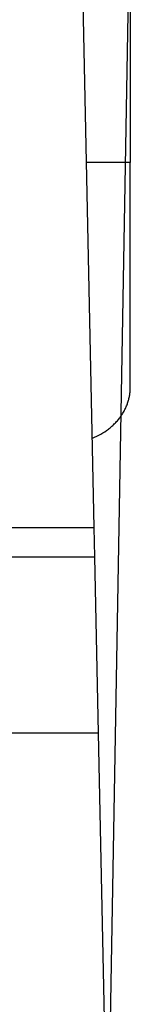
# Model space of a CAD drawing. Header units: millimetres. Extents: x -5878 to -4878, y 4408 to 5408.
# Tile 70 of 119: x -5194.755 to -5194.252, y 4887.159 to 4891.529. Entities that reach past the tile are written whole.
import ezdxf

# ---------------------------------------------------------------- set-up
doc = ezdxf.new("R2010")
doc.units = ezdxf.units.MM
doc.layers.add('SHOW Mini_Safetyfree Holder', color=7, linetype='Continuous', true_color=0x000000)

msp = doc.modelspace()

# ---------------------------------------------------------------- linework, layer by layer
at = {"layer": 'SHOW Mini_Safetyfree Holder', "color": 18, "lineweight": -3, "true_color": 0x000000}
for points in [[(-5194.4251, 4889.2759), (-5194.7547, 4905.0137)], [(-5194.2658, 4895.8954), (-5194.2658, 4890.8959)], [(-5194.2524, 4892.9079), (-5194.4321, 4882.6119)], [(-5194.2658, 4890.8959), (-5194.2658, 4890.8959), (-5194.459, 4890.8959)], [(-5194.2657, 4889.8959), (-5194.2657, 4890.8959)], [(-5194.4329, 4889.6718), (-5194.4235, 4889.6758), (-5194.4142, 4889.6802), (-5194.405, 4889.6848), (-5194.3961, 4889.6897), (-5194.3873, 4889.6949), (-5194.3787, 4889.7004), (-5194.3704, 4889.7062), (-5194.3623, 4889.7122), (-5194.3583, 4889.7153), (-5194.3544, 4889.7184), (-5194.3506, 4889.7217), (-5194.3469, 4889.7249), (-5194.3432, 4889.7283), (-5194.3396, 4889.7316), (-5194.3361, 4889.7351), (-5194.3326, 4889.7385), (-5194.3292, 4889.7421), (-5194.326, 4889.7457), (-5194.3228, 4889.7493), (-5194.3196, 4889.7529), (-5194.3166, 4889.7566), (-5194.3136, 4889.7604), (-5194.3108, 4889.7642), (-5194.308, 4889.768), (-5194.3053, 4889.7718), (-5194.3027, 4889.7757), (-5194.3002, 4889.7796), (-5194.2978, 4889.7835), (-5194.2954, 4889.7875), (-5194.2932, 4889.7914), (-5194.291, 4889.7954), (-5194.289, 4889.7994), (-5194.287, 4889.8034), (-5194.2851, 4889.8075), (-5194.2833, 4889.8115), (-5194.2816, 4889.8156), (-5194.28, 4889.8197), (-5194.2785, 4889.8237), (-5194.2771, 4889.8278), (-5194.2757, 4889.8319), (-5194.2745, 4889.836), (-5194.2733, 4889.84), (-5194.2722, 4889.8441), (-5194.2713, 4889.8482), (-5194.2703, 4889.8522), (-5194.2695, 4889.8563), (-5194.2688, 4889.8603), (-5194.2681, 4889.8643), (-5194.2676, 4889.8683), (-5194.2671, 4889.8723), (-5194.2667, 4889.8763), (-5194.2663, 4889.8803), (-5194.2661, 4889.8842), (-5194.2659, 4889.8881), (-5194.2658, 4889.892), (-5194.2657, 4889.8959)], [(-5201.8918, 4889.2759), (-5194.4251, 4889.2759)], [(-5194.4223, 4889.1451), (-5194.4251, 4889.2759)], [(-5201.8935, 4889.1451), (-5194.4223, 4889.1451)], [(-5194.4059, 4888.3629), (-5194.4223, 4889.1451)], [(-5194.4059, 4888.3629), (-5201.9141, 4888.3629)], [(-5194.3115, 4883.854), (-5194.4059, 4888.3629)]]:
    msp.add_lwpolyline(points, dxfattribs=at)

doc.saveas('drawing.dxf')
